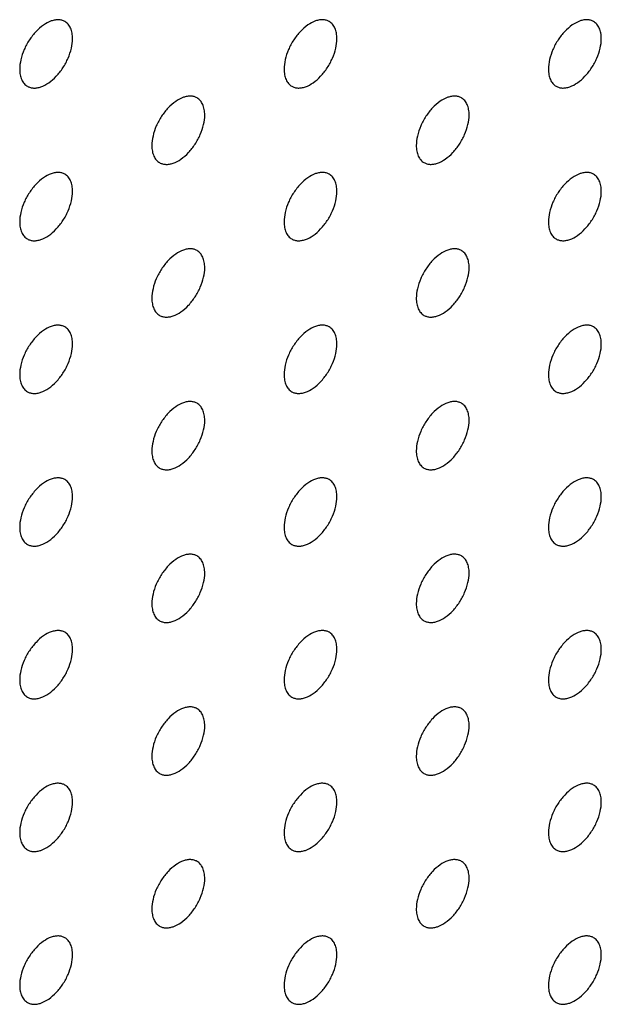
# Model space of a CAD drawing. Header units: inches. Extents: x 0 to 34, y 0 to 22.
# Tile 75 of 176: x 28.092 to 28.404, y 7.453 to 7.98. Entities that reach past the tile are written whole.
import ezdxf

# ---------------------------------------------------------------- set-up
doc = ezdxf.new("R2010")
doc.units = ezdxf.units.IN
doc.header["$LTSCALE"] = 1.87
doc.header["$MEASUREMENT"] = 0
doc.layers.add('02___PRT_ALL_AXES', color=7, linetype='CONTINUOUS')

msp = doc.modelspace()

# ---------------------------------------------------------------- linework, layer by layer
at = {"layer": '02___PRT_ALL_AXES', "color": 7, "linetype": 'CONTINUOUS'}
for points, knots in [([(28.11659, 7.97882), (28.11609, 7.97911), (28.11501, 7.97956), (28.11321, 7.97982), (28.11129, 7.97967), (28.10849, 7.97893), (28.10491, 7.97698), (28.10096, 7.97348), (28.09746, 7.969), (28.0947, 7.96392), (28.09293, 7.95864), (28.09244, 7.95504), (28.09244, 7.95334)], [0, 0, 0, 0, 0.042842, 0.087441, 0.135298, 0.187275, 0.304489, 0.438213, 0.582466, 0.729664, 0.871609, 1, 1, 1, 1]), ([(28.12073, 7.96967), (28.12073, 7.97067), (28.12057, 7.9726), (28.11979, 7.97524), (28.11849, 7.9774), (28.11725, 7.97844), (28.11659, 7.97882)], [0, 0, 0, 0, 0.288094, 0.548173, 0.782164, 1, 1, 1, 1]), ([(28.25801, 7.97883), (28.25751, 7.97911), (28.25643, 7.97957), (28.25464, 7.97983), (28.25271, 7.97968), (28.24991, 7.97894), (28.24633, 7.97699), (28.24238, 7.97348), (28.23888, 7.96901), (28.23612, 7.96393), (28.23435, 7.95864), (28.23387, 7.95505), (28.23387, 7.95334)], [0, 0, 0, 0, 0.042842, 0.087441, 0.135298, 0.187275, 0.304489, 0.438213, 0.582466, 0.729664, 0.871609, 1, 1, 1, 1]), ([(28.26215, 7.96968), (28.26215, 7.97068), (28.26199, 7.97261), (28.26121, 7.97525), (28.25991, 7.97741), (28.25867, 7.97845), (28.25801, 7.97883)], [0, 0, 0, 0, 0.288094, 0.548173, 0.782164, 1, 1, 1, 1]), ([(28.39943, 7.97884), (28.39894, 7.97912), (28.39785, 7.97957), (28.39606, 7.97984), (28.39413, 7.97969), (28.39133, 7.97895), (28.38775, 7.97699), (28.3838, 7.97349), (28.3803, 7.96902), (28.37755, 7.96393), (28.37577, 7.95865), (28.37529, 7.95506), (28.37529, 7.95335)], [0, 0, 0, 0, 0.042842, 0.087441, 0.135298, 0.187275, 0.304489, 0.438213, 0.582466, 0.729664, 0.871609, 1, 1, 1, 1]), ([(28.40357, 7.96968), (28.40357, 7.97069), (28.40341, 7.97261), (28.40263, 7.97526), (28.40133, 7.97742), (28.40009, 7.97846), (28.39943, 7.97884)], [0, 0, 0, 0, 0.288094, 0.548173, 0.782164, 1, 1, 1, 1]), ([(28.09659, 7.94418), (28.09708, 7.9439), (28.09816, 7.94345), (28.09996, 7.94318), (28.10189, 7.94333), (28.10468, 7.94407), (28.10826, 7.94603), (28.11222, 7.94953), (28.11571, 7.954), (28.11847, 7.95909), (28.12024, 7.96437), (28.12073, 7.96796), (28.12073, 7.96967)], [0, 0, 0, 0, 0.042842, 0.087441, 0.135298, 0.187275, 0.304489, 0.438213, 0.582466, 0.729664, 0.871609, 1, 1, 1, 1]), ([(28.23801, 7.94419), (28.2385, 7.94391), (28.23959, 7.94345), (28.24138, 7.94319), (28.24331, 7.94334), (28.24611, 7.94408), (28.24969, 7.94603), (28.25364, 7.94954), (28.25713, 7.95401), (28.25989, 7.95909), (28.26166, 7.96438), (28.26215, 7.96797), (28.26215, 7.96968)], [0, 0, 0, 0, 0.042842, 0.087441, 0.135298, 0.187275, 0.304489, 0.438213, 0.582466, 0.729664, 0.871609, 1, 1, 1, 1]), ([(28.37943, 7.9442), (28.37992, 7.94391), (28.38101, 7.94346), (28.3828, 7.9432), (28.38473, 7.94334), (28.38753, 7.94409), (28.39111, 7.94604), (28.39506, 7.94954), (28.39856, 7.95402), (28.40131, 7.9591), (28.40308, 7.96438), (28.40357, 7.96798), (28.40357, 7.96968)], [0, 0, 0, 0, 0.042842, 0.087441, 0.135298, 0.187275, 0.304489, 0.438213, 0.582466, 0.729664, 0.871609, 1, 1, 1, 1]), ([(28.09244, 7.95334), (28.09244, 7.95233), (28.0926, 7.95041), (28.09338, 7.94776), (28.09469, 7.9456), (28.09593, 7.94456), (28.09659, 7.94418)], [0, 0, 0, 0, 0.288094, 0.548173, 0.782164, 1, 1, 1, 1]), ([(28.23387, 7.95334), (28.23387, 7.95234), (28.23403, 7.95041), (28.2348, 7.94777), (28.23611, 7.94561), (28.23735, 7.94457), (28.23801, 7.94419)], [0, 0, 0, 0, 0.288094, 0.548173, 0.782164, 1, 1, 1, 1]), ([(28.37529, 7.95335), (28.37529, 7.95234), (28.37545, 7.95042), (28.37622, 7.94778), (28.37753, 7.94562), (28.37877, 7.94458), (28.37943, 7.9442)], [0, 0, 0, 0, 0.288094, 0.548173, 0.782164, 1, 1, 1, 1]), ([(28.1873, 7.938), (28.1868, 7.93829), (28.18572, 7.93874), (28.18392, 7.939), (28.182, 7.93886), (28.1792, 7.93811), (28.17562, 7.93616), (28.17167, 7.93266), (28.16817, 7.92818), (28.16541, 7.9231), (28.16364, 7.91782), (28.16315, 7.91422), (28.16315, 7.91252)], [0, 0, 0, 0, 0.042842, 0.087441, 0.135298, 0.187275, 0.304489, 0.438213, 0.582466, 0.729664, 0.871609, 1, 1, 1, 1]), ([(28.32872, 7.93801), (28.32823, 7.93829), (28.32714, 7.93875), (28.32535, 7.93901), (28.32342, 7.93886), (28.32062, 7.93812), (28.31704, 7.93617), (28.31309, 7.93266), (28.30959, 7.92819), (28.30683, 7.92311), (28.30506, 7.91782), (28.30458, 7.91423), (28.30458, 7.91252)], [0, 0, 0, 0, 0.042842, 0.087441, 0.135298, 0.187275, 0.304489, 0.438213, 0.582466, 0.729664, 0.871609, 1, 1, 1, 1]), ([(28.19144, 7.92885), (28.19144, 7.92986), (28.19128, 7.93178), (28.1905, 7.93442), (28.1892, 7.93658), (28.18796, 7.93762), (28.1873, 7.938)], [0, 0, 0, 0, 0.288094, 0.548173, 0.782164, 1, 1, 1, 1]), ([(28.33286, 7.92886), (28.33286, 7.92986), (28.3327, 7.93179), (28.33192, 7.93443), (28.33062, 7.93659), (28.32938, 7.93763), (28.32872, 7.93801)], [0, 0, 0, 0, 0.288094, 0.548173, 0.782164, 1, 1, 1, 1]), ([(28.1673, 7.90336), (28.16779, 7.90308), (28.16888, 7.90263), (28.17067, 7.90236), (28.1726, 7.90251), (28.1754, 7.90325), (28.17898, 7.90521), (28.18293, 7.90871), (28.18642, 7.91318), (28.18918, 7.91827), (28.19095, 7.92355), (28.19144, 7.92714), (28.19144, 7.92885)], [0, 0, 0, 0, 0.042842, 0.087441, 0.135298, 0.187275, 0.304489, 0.438213, 0.582466, 0.729664, 0.871609, 1, 1, 1, 1]), ([(28.30872, 7.90337), (28.30921, 7.90309), (28.3103, 7.90263), (28.31209, 7.90237), (28.31402, 7.90252), (28.31682, 7.90326), (28.3204, 7.90521), (28.32435, 7.90872), (28.32784, 7.91319), (28.3306, 7.91827), (28.33237, 7.92356), (28.33286, 7.92715), (28.33286, 7.92886)], [0, 0, 0, 0, 0.042842, 0.087441, 0.135298, 0.187275, 0.304489, 0.438213, 0.582466, 0.729664, 0.871609, 1, 1, 1, 1]), ([(28.16315, 7.91252), (28.16315, 7.91151), (28.16331, 7.90959), (28.16409, 7.90694), (28.1654, 7.90478), (28.16664, 7.90374), (28.1673, 7.90336)], [0, 0, 0, 0, 0.288094, 0.548173, 0.782164, 1, 1, 1, 1]), ([(28.30458, 7.91252), (28.30458, 7.91152), (28.30474, 7.90959), (28.30551, 7.90695), (28.30682, 7.90479), (28.30806, 7.90375), (28.30872, 7.90337)], [0, 0, 0, 0, 0.288094, 0.548173, 0.782164, 1, 1, 1, 1]), ([(28.11659, 7.89717), (28.11609, 7.89746), (28.11501, 7.89791), (28.11321, 7.89817), (28.11129, 7.89803), (28.10849, 7.89729), (28.10491, 7.89533), (28.10096, 7.89183), (28.09746, 7.88736), (28.0947, 7.88227), (28.09293, 7.87699), (28.09244, 7.87339), (28.09244, 7.87169)], [0, 0, 0, 0, 0.042842, 0.087441, 0.135298, 0.187275, 0.304489, 0.438213, 0.582466, 0.729664, 0.871609, 1, 1, 1, 1]), ([(28.12073, 7.88802), (28.12073, 7.88903), (28.12057, 7.89095), (28.11979, 7.8936), (28.11849, 7.89576), (28.11725, 7.89679), (28.11659, 7.89717)], [0, 0, 0, 0, 0.288094, 0.548173, 0.782164, 1, 1, 1, 1]), ([(28.25801, 7.89718), (28.25751, 7.89747), (28.25643, 7.89792), (28.25464, 7.89818), (28.25271, 7.89804), (28.24991, 7.89729), (28.24633, 7.89534), (28.24238, 7.89184), (28.23888, 7.88736), (28.23612, 7.88228), (28.23435, 7.877), (28.23387, 7.8734), (28.23387, 7.8717)], [0, 0, 0, 0, 0.042842, 0.087441, 0.135298, 0.187275, 0.304489, 0.438213, 0.582466, 0.729664, 0.871609, 1, 1, 1, 1]), ([(28.26215, 7.88803), (28.26215, 7.88904), (28.26199, 7.89096), (28.26121, 7.8936), (28.25991, 7.89577), (28.25867, 7.8968), (28.25801, 7.89718)], [0, 0, 0, 0, 0.288094, 0.548173, 0.782164, 1, 1, 1, 1]), ([(28.39943, 7.89719), (28.39894, 7.89747), (28.39785, 7.89793), (28.39606, 7.89819), (28.39413, 7.89804), (28.39133, 7.8973), (28.38775, 7.89535), (28.3838, 7.89184), (28.3803, 7.88737), (28.37755, 7.88229), (28.37577, 7.877), (28.37529, 7.87341), (28.37529, 7.87171)], [0, 0, 0, 0, 0.042842, 0.087441, 0.135298, 0.187275, 0.304489, 0.438213, 0.582466, 0.729664, 0.871609, 1, 1, 1, 1]), ([(28.40357, 7.88804), (28.40357, 7.88904), (28.40341, 7.89097), (28.40263, 7.89361), (28.40133, 7.89577), (28.40009, 7.89681), (28.39943, 7.89719)], [0, 0, 0, 0, 0.288094, 0.548173, 0.782164, 1, 1, 1, 1]), ([(28.09659, 7.86254), (28.09708, 7.86225), (28.09816, 7.8618), (28.09996, 7.86153), (28.10189, 7.86168), (28.10468, 7.86242), (28.10826, 7.86438), (28.11222, 7.86788), (28.11571, 7.87235), (28.11847, 7.87744), (28.12024, 7.88272), (28.12073, 7.88631), (28.12073, 7.88802)], [0, 0, 0, 0, 0.042842, 0.087441, 0.135298, 0.187275, 0.304489, 0.438213, 0.582466, 0.729664, 0.871609, 1, 1, 1, 1]), ([(28.23801, 7.86254), (28.2385, 7.86226), (28.23959, 7.86181), (28.24138, 7.86154), (28.24331, 7.86169), (28.24611, 7.86243), (28.24969, 7.86439), (28.25364, 7.86789), (28.25713, 7.87236), (28.25989, 7.87745), (28.26166, 7.88273), (28.26215, 7.88632), (28.26215, 7.88803)], [0, 0, 0, 0, 0.042842, 0.087441, 0.135298, 0.187275, 0.304489, 0.438213, 0.582466, 0.729664, 0.871609, 1, 1, 1, 1]), ([(28.37943, 7.86255), (28.37992, 7.86227), (28.38101, 7.86181), (28.3828, 7.86155), (28.38473, 7.8617), (28.38753, 7.86244), (28.39111, 7.86439), (28.39506, 7.8679), (28.39856, 7.87237), (28.40131, 7.87745), (28.40308, 7.88274), (28.40357, 7.88633), (28.40357, 7.88804)], [0, 0, 0, 0, 0.042842, 0.087441, 0.135298, 0.187275, 0.304489, 0.438213, 0.582466, 0.729664, 0.871609, 1, 1, 1, 1]), ([(28.09244, 7.87169), (28.09244, 7.87068), (28.0926, 7.86876), (28.09338, 7.86611), (28.09469, 7.86395), (28.09593, 7.86292), (28.09659, 7.86254)], [0, 0, 0, 0, 0.288094, 0.548173, 0.782164, 1, 1, 1, 1]), ([(28.23387, 7.8717), (28.23387, 7.87069), (28.23403, 7.86877), (28.2348, 7.86612), (28.23611, 7.86396), (28.23735, 7.86292), (28.23801, 7.86254)], [0, 0, 0, 0, 0.288094, 0.548173, 0.782164, 1, 1, 1, 1]), ([(28.37529, 7.87171), (28.37529, 7.8707), (28.37545, 7.86877), (28.37622, 7.86613), (28.37753, 7.86397), (28.37877, 7.86293), (28.37943, 7.86255)], [0, 0, 0, 0, 0.288094, 0.548173, 0.782164, 1, 1, 1, 1]), ([(28.1873, 7.85635), (28.1868, 7.85664), (28.18572, 7.85709), (28.18392, 7.85736), (28.182, 7.85721), (28.1792, 7.85647), (28.17562, 7.85451), (28.17167, 7.85101), (28.16817, 7.84654), (28.16541, 7.84145), (28.16364, 7.83617), (28.16315, 7.83258), (28.16315, 7.83087)], [0, 0, 0, 0, 0.042842, 0.087441, 0.135298, 0.187275, 0.304489, 0.438213, 0.582466, 0.729664, 0.871609, 1, 1, 1, 1]), ([(28.19144, 7.8472), (28.19144, 7.84821), (28.19128, 7.85013), (28.1905, 7.85278), (28.1892, 7.85494), (28.18796, 7.85597), (28.1873, 7.85635)], [0, 0, 0, 0, 0.288094, 0.548173, 0.782164, 1, 1, 1, 1]), ([(28.32872, 7.85636), (28.32823, 7.85665), (28.32714, 7.8571), (28.32535, 7.85736), (28.32342, 7.85722), (28.32062, 7.85647), (28.31704, 7.85452), (28.31309, 7.85102), (28.30959, 7.84655), (28.30683, 7.84146), (28.30506, 7.83618), (28.30458, 7.83258), (28.30458, 7.83088)], [0, 0, 0, 0, 0.042842, 0.087441, 0.135298, 0.187275, 0.304489, 0.438213, 0.582466, 0.729664, 0.871609, 1, 1, 1, 1]), ([(28.33286, 7.84721), (28.33286, 7.84822), (28.3327, 7.85014), (28.33192, 7.85279), (28.33062, 7.85495), (28.32938, 7.85598), (28.32872, 7.85636)], [0, 0, 0, 0, 0.288094, 0.548173, 0.782164, 1, 1, 1, 1]), ([(28.1673, 7.82172), (28.16779, 7.82143), (28.16888, 7.82098), (28.17067, 7.82072), (28.1726, 7.82086), (28.1754, 7.8216), (28.17898, 7.82356), (28.18293, 7.82706), (28.18642, 7.83153), (28.18918, 7.83662), (28.19095, 7.8419), (28.19144, 7.8455), (28.19144, 7.8472)], [0, 0, 0, 0, 0.042842, 0.087441, 0.135298, 0.187275, 0.304489, 0.438213, 0.582466, 0.729664, 0.871609, 1, 1, 1, 1]), ([(28.30872, 7.82172), (28.30921, 7.82144), (28.3103, 7.82099), (28.31209, 7.82072), (28.31402, 7.82087), (28.31682, 7.82161), (28.3204, 7.82357), (28.32435, 7.82707), (28.32784, 7.83154), (28.3306, 7.83663), (28.33237, 7.84191), (28.33286, 7.8455), (28.33286, 7.84721)], [0, 0, 0, 0, 0.042842, 0.087441, 0.135298, 0.187275, 0.304489, 0.438213, 0.582466, 0.729664, 0.871609, 1, 1, 1, 1]), ([(28.16315, 7.83087), (28.16315, 7.82986), (28.16331, 7.82794), (28.16409, 7.82529), (28.1654, 7.82313), (28.16664, 7.8221), (28.1673, 7.82172)], [0, 0, 0, 0, 0.288094, 0.548173, 0.782164, 1, 1, 1, 1]), ([(28.30458, 7.83088), (28.30458, 7.82987), (28.30474, 7.82795), (28.30551, 7.8253), (28.30682, 7.82314), (28.30806, 7.8221), (28.30872, 7.82172)], [0, 0, 0, 0, 0.288094, 0.548173, 0.782164, 1, 1, 1, 1]), ([(28.11659, 7.81553), (28.11609, 7.81581), (28.11501, 7.81626), (28.11321, 7.81653), (28.11129, 7.81638), (28.10849, 7.81564), (28.10491, 7.81368), (28.10096, 7.81018), (28.09746, 7.80571), (28.0947, 7.80062), (28.09293, 7.79534), (28.09244, 7.79175), (28.09244, 7.79004)], [0, 0, 0, 0, 0.042842, 0.087441, 0.135298, 0.187275, 0.304489, 0.438213, 0.582466, 0.729664, 0.871609, 1, 1, 1, 1]), ([(28.12073, 7.80637), (28.12073, 7.80738), (28.12057, 7.8093), (28.11979, 7.81195), (28.11849, 7.81411), (28.11725, 7.81515), (28.11659, 7.81553)], [0, 0, 0, 0, 0.288094, 0.548173, 0.782164, 1, 1, 1, 1]), ([(28.25801, 7.81554), (28.25751, 7.81582), (28.25643, 7.81627), (28.25464, 7.81654), (28.25271, 7.81639), (28.24991, 7.81565), (28.24633, 7.81369), (28.24238, 7.81019), (28.23888, 7.80572), (28.23612, 7.80063), (28.23435, 7.79535), (28.23387, 7.79176), (28.23387, 7.79005)], [0, 0, 0, 0, 0.042842, 0.087441, 0.135298, 0.187275, 0.304489, 0.438213, 0.582466, 0.729664, 0.871609, 1, 1, 1, 1]), ([(28.26215, 7.80638), (28.26215, 7.80739), (28.26199, 7.80931), (28.26121, 7.81196), (28.25991, 7.81412), (28.25867, 7.81515), (28.25801, 7.81554)], [0, 0, 0, 0, 0.288094, 0.548173, 0.782164, 1, 1, 1, 1]), ([(28.39943, 7.81554), (28.39894, 7.81583), (28.39785, 7.81628), (28.39606, 7.81654), (28.39413, 7.8164), (28.39133, 7.81565), (28.38775, 7.8137), (28.3838, 7.8102), (28.3803, 7.80573), (28.37755, 7.80064), (28.37577, 7.79536), (28.37529, 7.79176), (28.37529, 7.79006)], [0, 0, 0, 0, 0.042842, 0.087441, 0.135298, 0.187275, 0.304489, 0.438213, 0.582466, 0.729664, 0.871609, 1, 1, 1, 1]), ([(28.40357, 7.80639), (28.40357, 7.8074), (28.40341, 7.80932), (28.40263, 7.81197), (28.40133, 7.81413), (28.40009, 7.81516), (28.39943, 7.81554)], [0, 0, 0, 0, 0.288094, 0.548173, 0.782164, 1, 1, 1, 1]), ([(28.09659, 7.78089), (28.09708, 7.7806), (28.09816, 7.78015), (28.09996, 7.77989), (28.10189, 7.78003), (28.10468, 7.78078), (28.10826, 7.78273), (28.11222, 7.78623), (28.11571, 7.79071), (28.11847, 7.79579), (28.12024, 7.80107), (28.12073, 7.80467), (28.12073, 7.80637)], [0, 0, 0, 0, 0.042842, 0.087441, 0.135298, 0.187275, 0.304489, 0.438213, 0.582466, 0.729664, 0.871609, 1, 1, 1, 1]), ([(28.23801, 7.7809), (28.2385, 7.78061), (28.23959, 7.78016), (28.24138, 7.7799), (28.24331, 7.78004), (28.24611, 7.78078), (28.24969, 7.78274), (28.25364, 7.78624), (28.25713, 7.79071), (28.25989, 7.7958), (28.26166, 7.80108), (28.26215, 7.80468), (28.26215, 7.80638)], [0, 0, 0, 0, 0.042842, 0.087441, 0.135298, 0.187275, 0.304489, 0.438213, 0.582466, 0.729664, 0.871609, 1, 1, 1, 1]), ([(28.37943, 7.7809), (28.37992, 7.78062), (28.38101, 7.78017), (28.3828, 7.7799), (28.38473, 7.78005), (28.38753, 7.78079), (28.39111, 7.78275), (28.39506, 7.78625), (28.39856, 7.79072), (28.40131, 7.79581), (28.40308, 7.80109), (28.40357, 7.80468), (28.40357, 7.80639)], [0, 0, 0, 0, 0.042842, 0.087441, 0.135298, 0.187275, 0.304489, 0.438213, 0.582466, 0.729664, 0.871609, 1, 1, 1, 1]), ([(28.09244, 7.79004), (28.09244, 7.78903), (28.0926, 7.78711), (28.09338, 7.78447), (28.09469, 7.78231), (28.09593, 7.78127), (28.09659, 7.78089)], [0, 0, 0, 0, 0.288094, 0.548173, 0.782164, 1, 1, 1, 1]), ([(28.23387, 7.79005), (28.23387, 7.78904), (28.23403, 7.78712), (28.2348, 7.78447), (28.23611, 7.78231), (28.23735, 7.78128), (28.23801, 7.7809)], [0, 0, 0, 0, 0.288094, 0.548173, 0.782164, 1, 1, 1, 1]), ([(28.37529, 7.79006), (28.37529, 7.78905), (28.37545, 7.78713), (28.37622, 7.78448), (28.37753, 7.78232), (28.37877, 7.78128), (28.37943, 7.7809)], [0, 0, 0, 0, 0.288094, 0.548173, 0.782164, 1, 1, 1, 1]), ([(28.1873, 7.77471), (28.1868, 7.77499), (28.18572, 7.77544), (28.18392, 7.77571), (28.182, 7.77556), (28.1792, 7.77482), (28.17562, 7.77286), (28.17167, 7.76936), (28.16817, 7.76489), (28.16541, 7.7598), (28.16364, 7.75452), (28.16315, 7.75093), (28.16315, 7.74922)], [0, 0, 0, 0, 0.042842, 0.087441, 0.135298, 0.187275, 0.304489, 0.438213, 0.582466, 0.729664, 0.871609, 1, 1, 1, 1]), ([(28.32872, 7.77472), (28.32823, 7.775), (28.32714, 7.77545), (28.32535, 7.77572), (28.32342, 7.77557), (28.32062, 7.77483), (28.31704, 7.77287), (28.31309, 7.76937), (28.30959, 7.7649), (28.30683, 7.75981), (28.30506, 7.75453), (28.30458, 7.75094), (28.30458, 7.74923)], [0, 0, 0, 0, 0.042842, 0.087441, 0.135298, 0.187275, 0.304489, 0.438213, 0.582466, 0.729664, 0.871609, 1, 1, 1, 1]), ([(28.19144, 7.76555), (28.19144, 7.76656), (28.19128, 7.76848), (28.1905, 7.77113), (28.1892, 7.77329), (28.18796, 7.77433), (28.1873, 7.77471)], [0, 0, 0, 0, 0.288094, 0.548173, 0.782164, 1, 1, 1, 1]), ([(28.33286, 7.76556), (28.33286, 7.76657), (28.3327, 7.76849), (28.33192, 7.77114), (28.33062, 7.7733), (28.32938, 7.77434), (28.32872, 7.77472)], [0, 0, 0, 0, 0.288094, 0.548173, 0.782164, 1, 1, 1, 1]), ([(28.1673, 7.74007), (28.16779, 7.73978), (28.16888, 7.73933), (28.17067, 7.73907), (28.1726, 7.73922), (28.1754, 7.73996), (28.17898, 7.74191), (28.18293, 7.74541), (28.18642, 7.74989), (28.18918, 7.75497), (28.19095, 7.76026), (28.19144, 7.76385), (28.19144, 7.76555)], [0, 0, 0, 0, 0.042842, 0.087441, 0.135298, 0.187275, 0.304489, 0.438213, 0.582466, 0.729664, 0.871609, 1, 1, 1, 1]), ([(28.30872, 7.74008), (28.30921, 7.73979), (28.3103, 7.73934), (28.31209, 7.73908), (28.31402, 7.73922), (28.31682, 7.73997), (28.3204, 7.74192), (28.32435, 7.74542), (28.32784, 7.74989), (28.3306, 7.75498), (28.33237, 7.76026), (28.33286, 7.76386), (28.33286, 7.76556)], [0, 0, 0, 0, 0.042842, 0.087441, 0.135298, 0.187275, 0.304489, 0.438213, 0.582466, 0.729664, 0.871609, 1, 1, 1, 1]), ([(28.16315, 7.74922), (28.16315, 7.74822), (28.16331, 7.74629), (28.16409, 7.74365), (28.1654, 7.74149), (28.16664, 7.74045), (28.1673, 7.74007)], [0, 0, 0, 0, 0.288094, 0.548173, 0.782164, 1, 1, 1, 1]), ([(28.30458, 7.74923), (28.30458, 7.74822), (28.30474, 7.7463), (28.30551, 7.74365), (28.30682, 7.74149), (28.30806, 7.74046), (28.30872, 7.74008)], [0, 0, 0, 0, 0.288094, 0.548173, 0.782164, 1, 1, 1, 1]), ([(28.11659, 7.73388), (28.11609, 7.73416), (28.11501, 7.73462), (28.11321, 7.73488), (28.11129, 7.73473), (28.10849, 7.73399), (28.10491, 7.73204), (28.10096, 7.72853), (28.09746, 7.72406), (28.0947, 7.71898), (28.09293, 7.71369), (28.09244, 7.7101), (28.09244, 7.7084)], [0, 0, 0, 0, 0.042842, 0.087441, 0.135298, 0.187275, 0.304489, 0.438213, 0.582466, 0.729664, 0.871609, 1, 1, 1, 1]), ([(28.12073, 7.72473), (28.12073, 7.72573), (28.12057, 7.72766), (28.11979, 7.7303), (28.11849, 7.73246), (28.11725, 7.7335), (28.11659, 7.73388)], [0, 0, 0, 0, 0.288094, 0.548173, 0.782164, 1, 1, 1, 1]), ([(28.25801, 7.73389), (28.25751, 7.73417), (28.25643, 7.73463), (28.25464, 7.73489), (28.25271, 7.73474), (28.24991, 7.734), (28.24633, 7.73204), (28.24238, 7.72854), (28.23888, 7.72407), (28.23612, 7.71898), (28.23435, 7.7137), (28.23387, 7.71011), (28.23387, 7.7084)], [0, 0, 0, 0, 0.042842, 0.087441, 0.135298, 0.187275, 0.304489, 0.438213, 0.582466, 0.729664, 0.871609, 1, 1, 1, 1]), ([(28.26215, 7.72473), (28.26215, 7.72574), (28.26199, 7.72766), (28.26121, 7.73031), (28.25991, 7.73247), (28.25867, 7.73351), (28.25801, 7.73389)], [0, 0, 0, 0, 0.288094, 0.548173, 0.782164, 1, 1, 1, 1]), ([(28.39943, 7.7339), (28.39894, 7.73418), (28.39785, 7.73463), (28.39606, 7.7349), (28.39413, 7.73475), (28.39133, 7.73401), (28.38775, 7.73205), (28.3838, 7.72855), (28.3803, 7.72408), (28.37755, 7.71899), (28.37577, 7.71371), (28.37529, 7.71012), (28.37529, 7.70841)], [0, 0, 0, 0, 0.042842, 0.087441, 0.135298, 0.187275, 0.304489, 0.438213, 0.582466, 0.729664, 0.871609, 1, 1, 1, 1]), ([(28.40357, 7.72474), (28.40357, 7.72575), (28.40341, 7.72767), (28.40263, 7.73032), (28.40133, 7.73248), (28.40009, 7.73352), (28.39943, 7.7339)], [0, 0, 0, 0, 0.288094, 0.548173, 0.782164, 1, 1, 1, 1]), ([(28.09659, 7.69924), (28.09708, 7.69896), (28.09816, 7.6985), (28.09996, 7.69824), (28.10189, 7.69839), (28.10468, 7.69913), (28.10826, 7.70108), (28.11222, 7.70459), (28.11571, 7.70906), (28.11847, 7.71414), (28.12024, 7.71943), (28.12073, 7.72302), (28.12073, 7.72473)], [0, 0, 0, 0, 0.042842, 0.087441, 0.135298, 0.187275, 0.304489, 0.438213, 0.582466, 0.729664, 0.871609, 1, 1, 1, 1]), ([(28.23801, 7.69925), (28.2385, 7.69896), (28.23959, 7.69851), (28.24138, 7.69825), (28.24331, 7.6984), (28.24611, 7.69914), (28.24969, 7.70109), (28.25364, 7.7046), (28.25713, 7.70907), (28.25989, 7.71415), (28.26166, 7.71944), (28.26215, 7.72303), (28.26215, 7.72473)], [0, 0, 0, 0, 0.042842, 0.087441, 0.135298, 0.187275, 0.304489, 0.438213, 0.582466, 0.729664, 0.871609, 1, 1, 1, 1]), ([(28.37943, 7.69926), (28.37992, 7.69897), (28.38101, 7.69852), (28.3828, 7.69826), (28.38473, 7.6984), (28.38753, 7.69915), (28.39111, 7.7011), (28.39506, 7.7046), (28.39856, 7.70907), (28.40131, 7.71416), (28.40308, 7.71944), (28.40357, 7.72304), (28.40357, 7.72474)], [0, 0, 0, 0, 0.042842, 0.087441, 0.135298, 0.187275, 0.304489, 0.438213, 0.582466, 0.729664, 0.871609, 1, 1, 1, 1]), ([(28.09244, 7.7084), (28.09244, 7.70739), (28.0926, 7.70546), (28.09338, 7.70282), (28.09469, 7.70066), (28.09593, 7.69962), (28.09659, 7.69924)], [0, 0, 0, 0, 0.288094, 0.548173, 0.782164, 1, 1, 1, 1]), ([(28.23387, 7.7084), (28.23387, 7.7074), (28.23403, 7.70547), (28.2348, 7.70283), (28.23611, 7.70067), (28.23735, 7.69963), (28.23801, 7.69925)], [0, 0, 0, 0, 0.288094, 0.548173, 0.782164, 1, 1, 1, 1]), ([(28.37529, 7.70841), (28.37529, 7.7074), (28.37545, 7.70548), (28.37622, 7.70283), (28.37753, 7.70067), (28.37877, 7.69964), (28.37943, 7.69926)], [0, 0, 0, 0, 0.288094, 0.548173, 0.782164, 1, 1, 1, 1]), ([(28.1873, 7.69306), (28.1868, 7.69335), (28.18572, 7.6938), (28.18392, 7.69406), (28.182, 7.69391), (28.1792, 7.69317), (28.17562, 7.69122), (28.17167, 7.68771), (28.16817, 7.68324), (28.16541, 7.67816), (28.16364, 7.67287), (28.16315, 7.66928), (28.16315, 7.66758)], [0, 0, 0, 0, 0.042842, 0.087441, 0.135298, 0.187275, 0.304489, 0.438213, 0.582466, 0.729664, 0.871609, 1, 1, 1, 1]), ([(28.19144, 7.68391), (28.19144, 7.68491), (28.19128, 7.68684), (28.1905, 7.68948), (28.1892, 7.69164), (28.18796, 7.69268), (28.1873, 7.69306)], [0, 0, 0, 0, 0.288094, 0.548173, 0.782164, 1, 1, 1, 1]), ([(28.32872, 7.69307), (28.32823, 7.69335), (28.32714, 7.69381), (28.32535, 7.69407), (28.32342, 7.69392), (28.32062, 7.69318), (28.31704, 7.69123), (28.31309, 7.68772), (28.30959, 7.68325), (28.30683, 7.67817), (28.30506, 7.67288), (28.30458, 7.66929), (28.30458, 7.66758)], [0, 0, 0, 0, 0.042842, 0.087441, 0.135298, 0.187275, 0.304489, 0.438213, 0.582466, 0.729664, 0.871609, 1, 1, 1, 1]), ([(28.33286, 7.68391), (28.33286, 7.68492), (28.3327, 7.68684), (28.33192, 7.68949), (28.33062, 7.69165), (28.32938, 7.69269), (28.32872, 7.69307)], [0, 0, 0, 0, 0.288094, 0.548173, 0.782164, 1, 1, 1, 1]), ([(28.1673, 7.65842), (28.16779, 7.65814), (28.16888, 7.65768), (28.17067, 7.65742), (28.1726, 7.65757), (28.1754, 7.65831), (28.17898, 7.66027), (28.18293, 7.66377), (28.18642, 7.66824), (28.18918, 7.67333), (28.19095, 7.67861), (28.19144, 7.6822), (28.19144, 7.68391)], [0, 0, 0, 0, 0.042842, 0.087441, 0.135298, 0.187275, 0.304489, 0.438213, 0.582466, 0.729664, 0.871609, 1, 1, 1, 1]), ([(28.30872, 7.65843), (28.30921, 7.65815), (28.3103, 7.65769), (28.31209, 7.65743), (28.31402, 7.65758), (28.31682, 7.65832), (28.3204, 7.66027), (28.32435, 7.66378), (28.32784, 7.66825), (28.3306, 7.67333), (28.33237, 7.67862), (28.33286, 7.68221), (28.33286, 7.68391)], [0, 0, 0, 0, 0.042842, 0.087441, 0.135298, 0.187275, 0.304489, 0.438213, 0.582466, 0.729664, 0.871609, 1, 1, 1, 1]), ([(28.16315, 7.66758), (28.16315, 7.66657), (28.16331, 7.66465), (28.16409, 7.662), (28.1654, 7.65984), (28.16664, 7.6588), (28.1673, 7.65842)], [0, 0, 0, 0, 0.288094, 0.548173, 0.782164, 1, 1, 1, 1]), ([(28.30458, 7.66758), (28.30458, 7.66658), (28.30474, 7.66465), (28.30551, 7.66201), (28.30682, 7.65985), (28.30806, 7.65881), (28.30872, 7.65843)], [0, 0, 0, 0, 0.288094, 0.548173, 0.782164, 1, 1, 1, 1]), ([(28.11659, 7.65223), (28.11609, 7.65252), (28.11501, 7.65297), (28.11321, 7.65323), (28.11129, 7.65309), (28.10849, 7.65234), (28.10491, 7.65039), (28.10096, 7.64689), (28.09746, 7.64242), (28.0947, 7.63733), (28.09293, 7.63205), (28.09244, 7.62845), (28.09244, 7.62675)], [0, 0, 0, 0, 0.042842, 0.087441, 0.135298, 0.187275, 0.304489, 0.438213, 0.582466, 0.729664, 0.871609, 1, 1, 1, 1]), ([(28.12073, 7.64308), (28.12073, 7.64409), (28.12057, 7.64601), (28.11979, 7.64866), (28.11849, 7.65082), (28.11725, 7.65185), (28.11659, 7.65223)], [0, 0, 0, 0, 0.288094, 0.548173, 0.782164, 1, 1, 1, 1]), ([(28.25801, 7.65224), (28.25751, 7.65253), (28.25643, 7.65298), (28.25464, 7.65324), (28.25271, 7.65309), (28.24991, 7.65235), (28.24633, 7.6504), (28.24238, 7.6469), (28.23888, 7.64242), (28.23612, 7.63734), (28.23435, 7.63205), (28.23387, 7.62846), (28.23387, 7.62676)], [0, 0, 0, 0, 0.042842, 0.087441, 0.135298, 0.187275, 0.304489, 0.438213, 0.582466, 0.729664, 0.871609, 1, 1, 1, 1]), ([(28.26215, 7.64309), (28.26215, 7.64409), (28.26199, 7.64602), (28.26121, 7.64866), (28.25991, 7.65082), (28.25867, 7.65186), (28.25801, 7.65224)], [0, 0, 0, 0, 0.288094, 0.548173, 0.782164, 1, 1, 1, 1]), ([(28.39943, 7.65225), (28.39894, 7.65253), (28.39785, 7.65299), (28.39606, 7.65325), (28.39413, 7.6531), (28.39133, 7.65236), (28.38775, 7.65041), (28.3838, 7.6469), (28.3803, 7.64243), (28.37755, 7.63735), (28.37577, 7.63206), (28.37529, 7.62847), (28.37529, 7.62676)], [0, 0, 0, 0, 0.042842, 0.087441, 0.135298, 0.187275, 0.304489, 0.438213, 0.582466, 0.729664, 0.871609, 1, 1, 1, 1]), ([(28.40357, 7.6431), (28.40357, 7.6441), (28.40341, 7.64603), (28.40263, 7.64867), (28.40133, 7.65083), (28.40009, 7.65187), (28.39943, 7.65225)], [0, 0, 0, 0, 0.288094, 0.548173, 0.782164, 1, 1, 1, 1]), ([(28.09659, 7.61759), (28.09708, 7.61731), (28.09816, 7.61686), (28.09996, 7.61659), (28.10189, 7.61674), (28.10468, 7.61748), (28.10826, 7.61944), (28.11222, 7.62294), (28.11571, 7.62741), (28.11847, 7.6325), (28.12024, 7.63778), (28.12073, 7.64137), (28.12073, 7.64308)], [0, 0, 0, 0, 0.042842, 0.087441, 0.135298, 0.187275, 0.304489, 0.438213, 0.582466, 0.729664, 0.871609, 1, 1, 1, 1]), ([(28.23801, 7.6176), (28.2385, 7.61732), (28.23959, 7.61687), (28.24138, 7.6166), (28.24331, 7.61675), (28.24611, 7.61749), (28.24969, 7.61945), (28.25364, 7.62295), (28.25713, 7.62742), (28.25989, 7.63251), (28.26166, 7.63779), (28.26215, 7.64138), (28.26215, 7.64309)], [0, 0, 0, 0, 0.042842, 0.087441, 0.135298, 0.187275, 0.304489, 0.438213, 0.582466, 0.729664, 0.871609, 1, 1, 1, 1]), ([(28.37943, 7.61761), (28.37992, 7.61733), (28.38101, 7.61687), (28.3828, 7.61661), (28.38473, 7.61676), (28.38753, 7.6175), (28.39111, 7.61945), (28.39506, 7.62296), (28.39856, 7.62743), (28.40131, 7.63251), (28.40308, 7.6378), (28.40357, 7.64139), (28.40357, 7.6431)], [0, 0, 0, 0, 0.042842, 0.087441, 0.135298, 0.187275, 0.304489, 0.438213, 0.582466, 0.729664, 0.871609, 1, 1, 1, 1]), ([(28.09244, 7.62675), (28.09244, 7.62574), (28.0926, 7.62382), (28.09338, 7.62117), (28.09469, 7.61901), (28.09593, 7.61797), (28.09659, 7.61759)], [0, 0, 0, 0, 0.288094, 0.548173, 0.782164, 1, 1, 1, 1]), ([(28.23387, 7.62676), (28.23387, 7.62575), (28.23403, 7.62383), (28.2348, 7.62118), (28.23611, 7.61902), (28.23735, 7.61798), (28.23801, 7.6176)], [0, 0, 0, 0, 0.288094, 0.548173, 0.782164, 1, 1, 1, 1]), ([(28.37529, 7.62676), (28.37529, 7.62576), (28.37545, 7.62383), (28.37622, 7.62119), (28.37753, 7.61903), (28.37877, 7.61799), (28.37943, 7.61761)], [0, 0, 0, 0, 0.288094, 0.548173, 0.782164, 1, 1, 1, 1]), ([(28.1873, 7.61141), (28.1868, 7.6117), (28.18572, 7.61215), (28.18392, 7.61241), (28.182, 7.61227), (28.1792, 7.61153), (28.17562, 7.60957), (28.17167, 7.60607), (28.16817, 7.6016), (28.16541, 7.59651), (28.16364, 7.59123), (28.16315, 7.58763), (28.16315, 7.58593)], [0, 0, 0, 0, 0.042842, 0.087441, 0.135298, 0.187275, 0.304489, 0.438213, 0.582466, 0.729664, 0.871609, 1, 1, 1, 1]), ([(28.19144, 7.60226), (28.19144, 7.60327), (28.19128, 7.60519), (28.1905, 7.60784), (28.1892, 7.61), (28.18796, 7.61103), (28.1873, 7.61141)], [0, 0, 0, 0, 0.288094, 0.548173, 0.782164, 1, 1, 1, 1]), ([(28.32872, 7.61142), (28.32823, 7.61171), (28.32714, 7.61216), (28.32535, 7.61242), (28.32342, 7.61228), (28.32062, 7.61153), (28.31704, 7.60958), (28.31309, 7.60608), (28.30959, 7.6016), (28.30683, 7.59652), (28.30506, 7.59124), (28.30458, 7.58764), (28.30458, 7.58594)], [0, 0, 0, 0, 0.042842, 0.087441, 0.135298, 0.187275, 0.304489, 0.438213, 0.582466, 0.729664, 0.871609, 1, 1, 1, 1]), ([(28.33286, 7.60227), (28.33286, 7.60327), (28.3327, 7.6052), (28.33192, 7.60784), (28.33062, 7.61), (28.32938, 7.61104), (28.32872, 7.61142)], [0, 0, 0, 0, 0.288094, 0.548173, 0.782164, 1, 1, 1, 1]), ([(28.1673, 7.57677), (28.16779, 7.57649), (28.16888, 7.57604), (28.17067, 7.57577), (28.1726, 7.57592), (28.1754, 7.57666), (28.17898, 7.57862), (28.18293, 7.58212), (28.18642, 7.58659), (28.18918, 7.59168), (28.19095, 7.59696), (28.19144, 7.60055), (28.19144, 7.60226)], [0, 0, 0, 0, 0.042842, 0.087441, 0.135298, 0.187275, 0.304489, 0.438213, 0.582466, 0.729664, 0.871609, 1, 1, 1, 1]), ([(28.30872, 7.57678), (28.30921, 7.5765), (28.3103, 7.57605), (28.31209, 7.57578), (28.31402, 7.57593), (28.31682, 7.57667), (28.3204, 7.57863), (28.32435, 7.58213), (28.32784, 7.5866), (28.3306, 7.59169), (28.33237, 7.59697), (28.33286, 7.60056), (28.33286, 7.60227)], [0, 0, 0, 0, 0.042842, 0.087441, 0.135298, 0.187275, 0.304489, 0.438213, 0.582466, 0.729664, 0.871609, 1, 1, 1, 1]), ([(28.16315, 7.58593), (28.16315, 7.58492), (28.16331, 7.583), (28.16409, 7.58035), (28.1654, 7.57819), (28.16664, 7.57716), (28.1673, 7.57677)], [0, 0, 0, 0, 0.288094, 0.548173, 0.782164, 1, 1, 1, 1]), ([(28.30458, 7.58594), (28.30458, 7.58493), (28.30474, 7.58301), (28.30551, 7.58036), (28.30682, 7.5782), (28.30806, 7.57716), (28.30872, 7.57678)], [0, 0, 0, 0, 0.288094, 0.548173, 0.782164, 1, 1, 1, 1]), ([(28.11659, 7.57059), (28.11609, 7.57087), (28.11501, 7.57132), (28.11321, 7.57159), (28.11129, 7.57144), (28.10849, 7.5707), (28.10491, 7.56874), (28.10096, 7.56524), (28.09746, 7.56077), (28.0947, 7.55568), (28.09293, 7.5504), (28.09244, 7.54681), (28.09244, 7.5451)], [0, 0, 0, 0, 0.042842, 0.087441, 0.135298, 0.187275, 0.304489, 0.438213, 0.582466, 0.729664, 0.871609, 1, 1, 1, 1]), ([(28.12073, 7.56143), (28.12073, 7.56244), (28.12057, 7.56436), (28.11979, 7.56701), (28.11849, 7.56917), (28.11725, 7.57021), (28.11659, 7.57059)], [0, 0, 0, 0, 0.288094, 0.548173, 0.782164, 1, 1, 1, 1]), ([(28.25801, 7.57059), (28.25751, 7.57088), (28.25643, 7.57133), (28.25464, 7.57159), (28.25271, 7.57145), (28.24991, 7.57071), (28.24633, 7.56875), (28.24238, 7.56525), (28.23888, 7.56078), (28.23612, 7.55569), (28.23435, 7.55041), (28.23387, 7.54681), (28.23387, 7.54511)], [0, 0, 0, 0, 0.042842, 0.087441, 0.135298, 0.187275, 0.304489, 0.438213, 0.582466, 0.729664, 0.871609, 1, 1, 1, 1]), ([(28.26215, 7.56144), (28.26215, 7.56245), (28.26199, 7.56437), (28.26121, 7.56702), (28.25991, 7.56918), (28.25867, 7.57021), (28.25801, 7.57059)], [0, 0, 0, 0, 0.288094, 0.548173, 0.782164, 1, 1, 1, 1]), ([(28.39943, 7.5706), (28.39894, 7.57089), (28.39785, 7.57134), (28.39606, 7.5716), (28.39413, 7.57146), (28.39133, 7.57071), (28.38775, 7.56876), (28.3838, 7.56526), (28.3803, 7.56078), (28.37755, 7.5557), (28.37577, 7.55042), (28.37529, 7.54682), (28.37529, 7.54512)], [0, 0, 0, 0, 0.042842, 0.087441, 0.135298, 0.187275, 0.304489, 0.438213, 0.582466, 0.729664, 0.871609, 1, 1, 1, 1]), ([(28.40357, 7.56145), (28.40357, 7.56246), (28.40341, 7.56438), (28.40263, 7.56702), (28.40133, 7.56918), (28.40009, 7.57022), (28.39943, 7.5706)], [0, 0, 0, 0, 0.288094, 0.548173, 0.782164, 1, 1, 1, 1]), ([(28.09659, 7.53595), (28.09708, 7.53566), (28.09816, 7.53521), (28.09996, 7.53495), (28.10189, 7.53509), (28.10468, 7.53584), (28.10826, 7.53779), (28.11222, 7.54129), (28.11571, 7.54576), (28.11847, 7.55085), (28.12024, 7.55613), (28.12073, 7.55973), (28.12073, 7.56143)], [0, 0, 0, 0, 0.042842, 0.087441, 0.135298, 0.187275, 0.304489, 0.438213, 0.582466, 0.729664, 0.871609, 1, 1, 1, 1]), ([(28.23801, 7.53596), (28.2385, 7.53567), (28.23959, 7.53522), (28.24138, 7.53495), (28.24331, 7.5351), (28.24611, 7.53584), (28.24969, 7.5378), (28.25364, 7.5413), (28.25713, 7.54577), (28.25989, 7.55086), (28.26166, 7.55614), (28.26215, 7.55973), (28.26215, 7.56144)], [0, 0, 0, 0, 0.042842, 0.087441, 0.135298, 0.187275, 0.304489, 0.438213, 0.582466, 0.729664, 0.871609, 1, 1, 1, 1]), ([(28.37943, 7.53596), (28.37992, 7.53568), (28.38101, 7.53523), (28.3828, 7.53496), (28.38473, 7.53511), (28.38753, 7.53585), (28.39111, 7.53781), (28.39506, 7.54131), (28.39856, 7.54578), (28.40131, 7.55087), (28.40308, 7.55615), (28.40357, 7.55974), (28.40357, 7.56145)], [0, 0, 0, 0, 0.042842, 0.087441, 0.135298, 0.187275, 0.304489, 0.438213, 0.582466, 0.729664, 0.871609, 1, 1, 1, 1]), ([(28.09244, 7.5451), (28.09244, 7.54409), (28.0926, 7.54217), (28.09338, 7.53952), (28.09469, 7.53736), (28.09593, 7.53633), (28.09659, 7.53595)], [0, 0, 0, 0, 0.288094, 0.548173, 0.782164, 1, 1, 1, 1]), ([(28.23387, 7.54511), (28.23387, 7.5441), (28.23403, 7.54218), (28.2348, 7.53953), (28.23611, 7.53737), (28.23735, 7.53634), (28.23801, 7.53596)], [0, 0, 0, 0, 0.288094, 0.548173, 0.782164, 1, 1, 1, 1]), ([(28.37529, 7.54512), (28.37529, 7.54411), (28.37545, 7.54219), (28.37622, 7.53954), (28.37753, 7.53738), (28.37877, 7.53634), (28.37943, 7.53596)], [0, 0, 0, 0, 0.288094, 0.548173, 0.782164, 1, 1, 1, 1]), ([(28.1873, 7.52977), (28.1868, 7.53005), (28.18572, 7.5305), (28.18392, 7.53077), (28.182, 7.53062), (28.1792, 7.52988), (28.17562, 7.52792), (28.17167, 7.52442), (28.16817, 7.51995), (28.16541, 7.51486), (28.16364, 7.50958), (28.16315, 7.50599), (28.16315, 7.50428)], [0, 0, 0, 0, 0.042842, 0.087441, 0.135298, 0.187275, 0.304489, 0.438213, 0.582466, 0.729664, 0.871609, 1, 1, 1, 1]), ([(28.19144, 7.52061), (28.19144, 7.52162), (28.19128, 7.52354), (28.1905, 7.52619), (28.1892, 7.52835), (28.18796, 7.52939), (28.1873, 7.52977)], [0, 0, 0, 0, 0.288094, 0.548173, 0.782164, 1, 1, 1, 1]), ([(28.32872, 7.52977), (28.32823, 7.53006), (28.32714, 7.53051), (28.32535, 7.53077), (28.32342, 7.53063), (28.32062, 7.52989), (28.31704, 7.52793), (28.31309, 7.52443), (28.30959, 7.51996), (28.30683, 7.51487), (28.30506, 7.50959), (28.30458, 7.506), (28.30458, 7.50429)], [0, 0, 0, 0, 0.042842, 0.087441, 0.135298, 0.187275, 0.304489, 0.438213, 0.582466, 0.729664, 0.871609, 1, 1, 1, 1]), ([(28.33286, 7.52062), (28.33286, 7.52163), (28.3327, 7.52355), (28.33192, 7.5262), (28.33062, 7.52836), (28.32938, 7.52939), (28.32872, 7.52977)], [0, 0, 0, 0, 0.288094, 0.548173, 0.782164, 1, 1, 1, 1]), ([(28.1673, 7.49513), (28.16779, 7.49484), (28.16888, 7.49439), (28.17067, 7.49413), (28.1726, 7.49427), (28.1754, 7.49502), (28.17898, 7.49697), (28.18293, 7.50047), (28.18642, 7.50495), (28.18918, 7.51003), (28.19095, 7.51531), (28.19144, 7.51891), (28.19144, 7.52061)], [0, 0, 0, 0, 0.042842, 0.087441, 0.135298, 0.187275, 0.304489, 0.438213, 0.582466, 0.729664, 0.871609, 1, 1, 1, 1]), ([(28.30872, 7.49514), (28.30921, 7.49485), (28.3103, 7.4944), (28.31209, 7.49414), (28.31402, 7.49428), (28.31682, 7.49502), (28.3204, 7.49698), (28.32435, 7.50048), (28.32784, 7.50495), (28.3306, 7.51004), (28.33237, 7.51532), (28.33286, 7.51892), (28.33286, 7.52062)], [0, 0, 0, 0, 0.042842, 0.087441, 0.135298, 0.187275, 0.304489, 0.438213, 0.582466, 0.729664, 0.871609, 1, 1, 1, 1]), ([(28.16315, 7.50428), (28.16315, 7.50327), (28.16331, 7.50135), (28.16409, 7.49871), (28.1654, 7.49654), (28.16664, 7.49551), (28.1673, 7.49513)], [0, 0, 0, 0, 0.288094, 0.548173, 0.782164, 1, 1, 1, 1]), ([(28.30458, 7.50429), (28.30458, 7.50328), (28.30474, 7.50136), (28.30551, 7.49871), (28.30682, 7.49655), (28.30806, 7.49552), (28.30872, 7.49514)], [0, 0, 0, 0, 0.288094, 0.548173, 0.782164, 1, 1, 1, 1]), ([(28.11659, 7.48894), (28.11609, 7.48922), (28.11501, 7.48968), (28.11321, 7.48994), (28.11129, 7.48979), (28.10849, 7.48905), (28.10491, 7.4871), (28.10096, 7.48359), (28.09746, 7.47912), (28.0947, 7.47404), (28.09293, 7.46875), (28.09244, 7.46516), (28.09244, 7.46345)], [0, 0, 0, 0, 0.042842, 0.087441, 0.135298, 0.187275, 0.304489, 0.438213, 0.582466, 0.729664, 0.871609, 1, 1, 1, 1]), ([(28.12073, 7.47979), (28.12073, 7.48079), (28.12057, 7.48272), (28.11979, 7.48536), (28.11849, 7.48752), (28.11725, 7.48856), (28.11659, 7.48894)], [0, 0, 0, 0, 0.288094, 0.548173, 0.782164, 1, 1, 1, 1]), ([(28.25801, 7.48895), (28.25751, 7.48923), (28.25643, 7.48968), (28.25464, 7.48995), (28.25271, 7.4898), (28.24991, 7.48906), (28.24633, 7.4871), (28.24238, 7.4836), (28.23888, 7.47913), (28.23612, 7.47404), (28.23435, 7.46876), (28.23387, 7.46517), (28.23387, 7.46346)], [0, 0, 0, 0, 0.042842, 0.087441, 0.135298, 0.187275, 0.304489, 0.438213, 0.582466, 0.729664, 0.871609, 1, 1, 1, 1]), ([(28.26215, 7.47979), (28.26215, 7.4808), (28.26199, 7.48272), (28.26121, 7.48537), (28.25991, 7.48753), (28.25867, 7.48857), (28.25801, 7.48895)], [0, 0, 0, 0, 0.288094, 0.548173, 0.782164, 1, 1, 1, 1]), ([(28.39943, 7.48896), (28.39894, 7.48924), (28.39785, 7.48969), (28.39606, 7.48996), (28.39413, 7.48981), (28.39133, 7.48907), (28.38775, 7.48711), (28.3838, 7.48361), (28.3803, 7.47914), (28.37755, 7.47405), (28.37577, 7.46877), (28.37529, 7.46518), (28.37529, 7.46347)], [0, 0, 0, 0, 0.042842, 0.087441, 0.135298, 0.187275, 0.304489, 0.438213, 0.582466, 0.729664, 0.871609, 1, 1, 1, 1]), ([(28.40357, 7.4798), (28.40357, 7.48081), (28.40341, 7.48273), (28.40263, 7.48538), (28.40133, 7.48754), (28.40009, 7.48857), (28.39943, 7.48896)], [0, 0, 0, 0, 0.288094, 0.548173, 0.782164, 1, 1, 1, 1]), ([(28.09659, 7.4543), (28.09708, 7.45402), (28.09816, 7.45356), (28.09996, 7.4533), (28.10189, 7.45345), (28.10468, 7.45419), (28.10826, 7.45614), (28.11222, 7.45965), (28.11571, 7.46412), (28.11847, 7.4692), (28.12024, 7.47449), (28.12073, 7.47808), (28.12073, 7.47979)], [0, 0, 0, 0, 0.042842, 0.087441, 0.135298, 0.187275, 0.304489, 0.438213, 0.582466, 0.729664, 0.871609, 1, 1, 1, 1]), ([(28.23801, 7.45431), (28.2385, 7.45402), (28.23959, 7.45357), (28.24138, 7.45331), (28.24331, 7.45345), (28.24611, 7.4542), (28.24969, 7.45615), (28.25364, 7.45965), (28.25713, 7.46413), (28.25989, 7.46921), (28.26166, 7.47449), (28.26215, 7.47809), (28.26215, 7.47979)], [0, 0, 0, 0, 0.042842, 0.087441, 0.135298, 0.187275, 0.304489, 0.438213, 0.582466, 0.729664, 0.871609, 1, 1, 1, 1]), ([(28.37943, 7.45432), (28.37992, 7.45403), (28.38101, 7.45358), (28.3828, 7.45332), (28.38473, 7.45346), (28.38753, 7.4542), (28.39111, 7.45616), (28.39506, 7.45966), (28.39856, 7.46413), (28.40131, 7.46922), (28.40308, 7.4745), (28.40357, 7.4781), (28.40357, 7.4798)], [0, 0, 0, 0, 0.042842, 0.087441, 0.135298, 0.187275, 0.304489, 0.438213, 0.582466, 0.729664, 0.871609, 1, 1, 1, 1]), ([(28.09244, 7.46345), (28.09244, 7.46245), (28.0926, 7.46052), (28.09338, 7.45788), (28.09469, 7.45572), (28.09593, 7.45468), (28.09659, 7.4543)], [0, 0, 0, 0, 0.288094, 0.548173, 0.782164, 1, 1, 1, 1]), ([(28.23387, 7.46346), (28.23387, 7.46245), (28.23403, 7.46053), (28.2348, 7.45789), (28.23611, 7.45573), (28.23735, 7.45469), (28.23801, 7.45431)], [0, 0, 0, 0, 0.288094, 0.548173, 0.782164, 1, 1, 1, 1]), ([(28.37529, 7.46347), (28.37529, 7.46246), (28.37545, 7.46054), (28.37622, 7.45789), (28.37753, 7.45573), (28.37877, 7.4547), (28.37943, 7.45432)], [0, 0, 0, 0, 0.288094, 0.548173, 0.782164, 1, 1, 1, 1])]:
    msp.add_open_spline(points, degree=3, knots=knots, dxfattribs=at)

doc.saveas('drawing.dxf')
